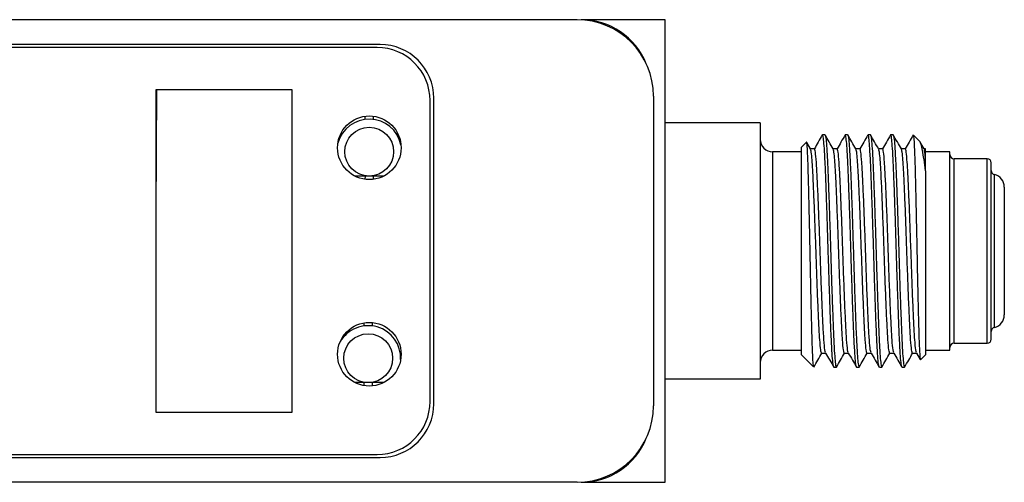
# Model space of a CAD drawing. Header units: inches. Extents: x 5.8 to 27.8, y 4.6 to 17.8.
# Tile 11 of 19: x 12.7 to 15.1, y 16.7 to 17.8. Entities that reach past the tile are written whole.
import ezdxf

# ---------------------------------------------------------------- set-up
doc = ezdxf.new("R2010")
doc.units = ezdxf.units.IN
doc.header["$LTSCALE"] = 2
doc.header["$MEASUREMENT"] = 0

msp = doc.modelspace()

# ---------------------------------------------------------------- linework, layer by layer
at = {"color": 7, "linetype": 'Continuous', "lineweight": 25}
for p, q in [((14.0669, 17.7996), (11.4239, 17.7996)), ((14.2804, 17.7996), (14.0767, 17.7996)), ((14.2804, 16.6796), (14.2804, 17.7996)), ((13.5899, 17.7396), (11.4533, 17.7396)), ((13.5829, 17.7321), (11.4568, 17.7321)), ((13.3769, 17.6296), (13.0469, 17.6296)), ((13.0469, 17.6296), (13.0469, 16.8496)), ((13.0484, 17.6296), (13.0469, 17.3336)), ((13.3769, 16.8496), (13.3769, 17.6296)), ((13.7109, 16.8751), (13.7109, 17.6041)), ((13.7199, 16.8696), (13.7199, 17.6096)), ((14.2519, 17.6146), (14.2519, 16.8646)), ((13.5542, 17.5582), (13.5542, 17.566)), ((13.5738, 17.5581), (13.5739, 17.566)), ((14.5104, 17.5496), (14.2804, 17.5496)), ((14.5104, 17.5496), (14.5104, 16.9296)), ((14.6222, 17.5029), (14.6104, 17.4911)), ((14.6321, 17.4867), (14.623, 17.5026)), ((14.667, 17.5211), (14.6613, 17.5211)), ((14.722, 17.5211), (14.7163, 17.5211)), ((14.777, 17.5211), (14.7713, 17.5211)), ((14.832, 17.5211), (14.8263, 17.5211)), ((14.8962, 17.5053), (14.8814, 17.5201)), ((14.9071, 17.4867), (14.8975, 17.5034)), ((14.6104, 17.4796), (14.5404, 17.4796)), ((14.6104, 16.9881), (14.6104, 17.4911)), ((14.6416, 17.4871), (14.6319, 17.4871)), ((14.6966, 17.4871), (14.6869, 17.4871)), ((14.7516, 17.4871), (14.7419, 17.4871)), ((14.8066, 17.4871), (14.7969, 17.4871)), ((14.8616, 17.4871), (14.8519, 17.4871)), ((14.9104, 17.4871), (14.9069, 17.4871)), ((14.9104, 17.4649), (14.9104, 17.4871)), ((14.9698, 17.4796), (14.9104, 17.4796)), ((14.9698, 16.9996), (14.9698, 17.4796)), ((15.0598, 17.4631), (14.9798, 17.4631)), ((15.0698, 17.0261), (15.0698, 17.4531)), ((14.9104, 17.4338), (14.9104, 16.9881)), ((13.5633, 17.421), (13.5286, 17.4212)), ((13.5535, 17.4211), (13.5534, 17.4134)), ((13.5984, 17.4208), (13.5633, 17.421)), ((13.5731, 17.421), (13.5731, 17.4132)), ((15.1013, 17.3941), (15.1013, 17.0851)), ((13.5516, 17.0583), (13.5517, 17.0657)), ((13.5713, 17.0582), (13.5713, 17.0663)), ((14.5404, 16.9996), (14.6104, 16.9996)), ((14.9104, 16.9996), (14.9698, 16.9996)), ((14.9798, 17.0161), (15.0598, 17.0161)), ((14.6104, 16.9881), (14.6394, 16.9592)), ((14.6591, 16.9921), (14.6689, 16.9921)), ((14.7141, 16.9921), (14.7239, 16.9921)), ((14.7691, 16.9921), (14.7789, 16.9921)), ((14.8241, 16.9921), (14.8339, 16.9921)), ((14.8791, 16.9921), (14.8889, 16.9921)), ((14.8886, 16.9926), (14.8978, 16.9767)), ((14.8986, 16.9764), (14.9104, 16.9881)), ((14.6888, 16.9581), (14.6945, 16.9581)), ((14.7438, 16.9581), (14.7495, 16.9581)), ((14.7988, 16.9581), (14.8045, 16.9581)), ((14.8538, 16.9581), (14.8595, 16.9581)), ((14.5104, 16.9296), (14.2804, 16.9296)), ((13.5608, 16.9211), (13.5285, 16.9212)), ((13.5509, 16.9211), (13.5509, 16.9137)), ((13.5985, 16.9209), (13.5608, 16.9211)), ((13.5706, 16.921), (13.5706, 16.9129)), ((13.0469, 16.8496), (13.3769, 16.8496)), ((11.4533, 16.7396), (13.5899, 16.7396)), ((11.4568, 16.7471), (13.5829, 16.7471)), ((14.0669, 16.6796), (11.4239, 16.6796)), ((12.7218, 16.6796), (12.7218, 16.6796)), ((12.7269, 16.6796), (12.7269, 16.6796)), ((12.7594, 16.6796), (12.7594, 16.6796)), ((12.8159, 16.6796), (12.8159, 16.6796)), ((12.8402, 16.6796), (12.8402, 16.6796)), ((12.8607, 16.6796), (12.8607, 16.6796)), ((12.8992, 16.6796), (12.8992, 16.6796)), ((12.9137, 16.6796), (12.9137, 16.6796)), ((13.0195, 16.6796), (13.0195, 16.6796)), ((13.0446, 16.6796), (13.0446, 16.6796)), ((13.0765, 16.6796), (13.0765, 16.6796)), ((13.0976, 16.6796), (13.0976, 16.6796)), ((13.1456, 16.6796), (13.1456, 16.6796)), ((13.1567, 16.6796), (13.1567, 16.6796)), ((13.1765, 16.6796), (13.1765, 16.6796)), ((13.1989, 16.6796), (13.1989, 16.6796)), ((13.2066, 16.6796), (13.2066, 16.6796)), ((13.2147, 16.6796), (13.2147, 16.6796)), ((13.2335, 16.6796), (13.2335, 16.6796)), ((13.2345, 16.6796), (13.2345, 16.6796)), ((13.2539, 16.6796), (13.2539, 16.6796)), ((13.2875, 16.6796), (13.2875, 16.6796)), ((13.3052, 16.6796), (13.3052, 16.6796)), ((13.3112, 16.6796), (13.3112, 16.6796)), ((13.324, 16.6796), (13.324, 16.6796)), ((13.3497, 16.6796), (13.3497, 16.6796)), ((13.3582, 16.6796), (13.3582, 16.6796)), ((13.3642, 16.6796), (13.3642, 16.6796)), ((13.377, 16.6796), (13.377, 16.6796)), ((13.3782, 16.6796), (13.3782, 16.6796)), ((13.4027, 16.6796), (13.4027, 16.6796)), ((13.4244, 16.6796), (13.4244, 16.6796)), ((13.4313, 16.6796), (13.4313, 16.6796)), ((13.4774, 16.6796), (13.4774, 16.6796)), ((14.0767, 16.6796), (14.2804, 16.6796))]:
    msp.add_line(p, q, dxfattribs=at)
at = {"color": 8, "linetype": 'Continuous', "lineweight": 25}
for p, q in [((14.0767, 17.7994), (14.0767, 17.7996)), ((14.5404, 17.4796), (14.5404, 16.9996)), ((14.9798, 17.0161), (14.9798, 17.4631)), ((15.0598, 17.0161), (15.0598, 17.4631)), ((15.0774, 17.0546), (15.0774, 17.4247)), ((14.0767, 16.6796), (14.0767, 16.6799))]:
    msp.add_line(p, q, dxfattribs=at)
at = {"color": 7, "linetype": 'Continuous', "lineweight": 25}
for centre, radius in [((13.5639, 17.4896), 0.077), ((13.5636, 17.4801), 0.0591), ((13.5639, 16.9896), 0.077), ((13.5611, 16.9801), 0.0591)]:
    msp.add_circle(centre, radius, dxfattribs=at)
for centre, radius, start, end in [((14.0669, 17.6146), 0.185, 0, 90), ((14.0767, 17.6296), 0.17, 21.923, 90), ((13.5899, 17.6096), 0.13, 0, 90), ((13.5829, 17.6041), 0.128, 0, 90), ((13.5636, 17.4801), 0.0787, 12.4105, 164.5731), ((14.5404, 17.5096), 0.03, 180, 270), ((14.9798, 17.4731), 0.01, 180, 270), ((15.0598, 17.4531), 0.01, 0, 90), ((15.0798, 17.4344), 0.01, 180, 256.0566), ((15.0698, 17.3941), 0.0315, 0, 76.0566), ((15.0698, 17.0851), 0.0315, 283.9434, 0), ((13.5611, 16.9801), 0.0787, 357.3908, 150.0371), ((15.0798, 17.0449), 0.01, 103.9434, 180), ((15.0598, 17.0261), 0.01, 270, 0), ((14.5404, 16.9696), 0.03, 90, 180), ((14.9798, 17.0061), 0.01, 90, 180), ((13.5829, 16.8751), 0.128, 270, 0), ((13.5899, 16.8696), 0.13, 270, 0), ((14.0669, 16.8646), 0.185, 270, 0), ((14.0767, 16.8496), 0.17, 270, 338.077)]:
    msp.add_arc(centre, radius, start, end, dxfattribs=at)
for points, knots in [([(14.6398, 16.9596), (14.6397, 16.9595), (14.6393, 16.959), (14.6386, 16.9665), (14.6376, 16.982), (14.6366, 17.0052), (14.6357, 17.035), (14.6348, 17.0701), (14.6338, 17.1104), (14.6329, 17.1536), (14.6319, 17.1994), (14.631, 17.2456), (14.6301, 17.2918), (14.6291, 17.3358), (14.6281, 17.377), (14.6272, 17.4136), (14.6263, 17.4454), (14.6254, 17.4707), (14.6244, 17.4895), (14.6234, 17.5002), (14.6228, 17.5045), (14.6224, 17.5029), (14.6224, 17.5027)], [0, 0, 0, 0, 0.020494, 0.076794, 0.1315, 0.187825, 0.242013, 0.297783, 0.351656, 0.407125, 0.460466, 0.515353, 0.568643, 0.623529, 0.676022, 0.730038, 0.782533, 0.836589, 0.888446, 0.941819, 0.993466, 1, 1, 1, 1]), ([(14.6607, 17.5205), (14.6574, 17.5148), (14.651, 17.5037), (14.6446, 17.4926), (14.6414, 17.4871)], [0, 0, 0, 0, 0.510653, 1, 1, 1, 1]), ([(14.6883, 16.9596), (14.6879, 16.9604), (14.687, 16.9624), (14.6853, 16.9781), (14.6836, 17.0041), (14.6819, 17.0394), (14.6802, 17.0821), (14.6785, 17.1312), (14.6767, 17.1846), (14.675, 17.2396), (14.6734, 17.2947), (14.6716, 17.3481), (14.6698, 17.3972), (14.6682, 17.44), (14.6665, 17.4751), (14.6647, 17.5015), (14.6629, 17.5174), (14.6616, 17.5222), (14.6609, 17.5206), (14.6607, 17.5201)], [0, 0, 0, 0, 0.044831, 0.107596, 0.170361, 0.231918, 0.293474, 0.356239, 0.419004, 0.480561, 0.542117, 0.604882, 0.667647, 0.729204, 0.79076, 0.853525, 0.91629, 0.977846, 1, 1, 1, 1]), ([(14.667, 17.5211), (14.6676, 17.5201), (14.6687, 17.518), (14.6705, 17.5013), (14.6722, 17.4751), (14.6739, 17.4399), (14.6756, 17.3972), (14.6773, 17.3481), (14.6791, 17.2947), (14.6808, 17.2396), (14.6824, 17.1846), (14.6842, 17.1312), (14.686, 17.0821), (14.6876, 17.0393), (14.6893, 17.0042), (14.6911, 16.9778), (14.6929, 16.962), (14.6941, 16.9571), (14.6948, 16.9586), (14.695, 16.9589)], [0, 0, 0, 0, 0.060872, 0.12294, 0.185007, 0.245879, 0.306751, 0.368819, 0.430886, 0.491758, 0.55263, 0.614698, 0.676765, 0.737637, 0.798509, 0.860577, 0.922644, 0.983516, 1, 1, 1, 1]), ([(14.6871, 17.4867), (14.6839, 17.4924), (14.6773, 17.5037), (14.6707, 17.5151), (14.6675, 17.5208)], [0, 0, 0, 0, 0.499962, 1, 1, 1, 1]), ([(14.7157, 17.5205), (14.7124, 17.5148), (14.706, 17.5037), (14.6996, 17.4926), (14.6964, 17.4871)], [0, 0, 0, 0, 0.510653, 1, 1, 1, 1]), ([(14.7433, 16.9596), (14.7429, 16.9604), (14.742, 16.9624), (14.7403, 16.9781), (14.7386, 17.0041), (14.7369, 17.0394), (14.7352, 17.0821), (14.7335, 17.1312), (14.7317, 17.1846), (14.73, 17.2396), (14.7284, 17.2947), (14.7266, 17.3481), (14.7248, 17.3972), (14.7232, 17.44), (14.7215, 17.4751), (14.7197, 17.5015), (14.7179, 17.5174), (14.7166, 17.5222), (14.7159, 17.5206), (14.7157, 17.5201)], [0, 0, 0, 0, 0.044831, 0.107596, 0.170361, 0.231918, 0.293474, 0.356239, 0.419004, 0.480561, 0.542117, 0.604882, 0.667647, 0.729204, 0.79076, 0.853525, 0.91629, 0.977846, 1, 1, 1, 1]), ([(14.722, 17.5211), (14.7226, 17.5201), (14.7237, 17.518), (14.7255, 17.5013), (14.7272, 17.4751), (14.7289, 17.4399), (14.7306, 17.3972), (14.7323, 17.3481), (14.7341, 17.2947), (14.7358, 17.2396), (14.7374, 17.1846), (14.7392, 17.1312), (14.741, 17.0821), (14.7426, 17.0393), (14.7443, 17.0042), (14.7461, 16.9778), (14.7479, 16.962), (14.7491, 16.9571), (14.7498, 16.9586), (14.75, 16.9589)], [0, 0, 0, 0, 0.060872, 0.12294, 0.185007, 0.245879, 0.306751, 0.368819, 0.430886, 0.491758, 0.55263, 0.614698, 0.676765, 0.737637, 0.798509, 0.860577, 0.922644, 0.983516, 1, 1, 1, 1]), ([(14.7421, 17.4867), (14.7389, 17.4924), (14.7323, 17.5037), (14.7257, 17.5151), (14.7225, 17.5208)], [0, 0, 0, 0, 0.499962, 1, 1, 1, 1]), ([(14.7707, 17.5205), (14.7674, 17.5148), (14.761, 17.5037), (14.7546, 17.4926), (14.7514, 17.4871)], [0, 0, 0, 0, 0.510653, 1, 1, 1, 1]), ([(14.7983, 16.9596), (14.7979, 16.9604), (14.797, 16.9624), (14.7953, 16.9781), (14.7936, 17.0041), (14.7919, 17.0394), (14.7902, 17.0821), (14.7885, 17.1312), (14.7867, 17.1846), (14.785, 17.2396), (14.7834, 17.2947), (14.7816, 17.3481), (14.7798, 17.3972), (14.7782, 17.44), (14.7765, 17.4751), (14.7747, 17.5015), (14.7729, 17.5174), (14.7716, 17.5222), (14.7709, 17.5206), (14.7707, 17.5201)], [0, 0, 0, 0, 0.044831, 0.107596, 0.170361, 0.231918, 0.293474, 0.356239, 0.419004, 0.480561, 0.542117, 0.604882, 0.667647, 0.729204, 0.79076, 0.853525, 0.91629, 0.977846, 1, 1, 1, 1]), ([(14.777, 17.5211), (14.7776, 17.5201), (14.7787, 17.518), (14.7805, 17.5013), (14.7822, 17.4751), (14.7839, 17.4399), (14.7856, 17.3972), (14.7873, 17.3481), (14.7891, 17.2947), (14.7908, 17.2396), (14.7924, 17.1846), (14.7942, 17.1312), (14.796, 17.0821), (14.7976, 17.0393), (14.7993, 17.0042), (14.8011, 16.9778), (14.8029, 16.962), (14.8041, 16.9571), (14.8048, 16.9586), (14.805, 16.9589)], [0, 0, 0, 0, 0.060872, 0.12294, 0.185007, 0.245879, 0.306751, 0.368819, 0.430886, 0.491758, 0.55263, 0.614698, 0.676765, 0.737637, 0.798509, 0.860577, 0.922644, 0.983516, 1, 1, 1, 1]), ([(14.7971, 17.4867), (14.7939, 17.4924), (14.7873, 17.5037), (14.7807, 17.5151), (14.7775, 17.5208)], [0, 0, 0, 0, 0.499962, 1, 1, 1, 1]), ([(14.8257, 17.5205), (14.8224, 17.5148), (14.816, 17.5037), (14.8096, 17.4926), (14.8064, 17.4871)], [0, 0, 0, 0, 0.510653, 1, 1, 1, 1]), ([(14.8533, 16.9596), (14.8529, 16.9604), (14.852, 16.9624), (14.8503, 16.9781), (14.8486, 17.0041), (14.8469, 17.0394), (14.8452, 17.0821), (14.8435, 17.1312), (14.8417, 17.1846), (14.84, 17.2396), (14.8384, 17.2947), (14.8366, 17.3481), (14.8348, 17.3972), (14.8332, 17.44), (14.8315, 17.4751), (14.8297, 17.5015), (14.8279, 17.5174), (14.8266, 17.5222), (14.8259, 17.5206), (14.8257, 17.5201)], [0, 0, 0, 0, 0.044831, 0.107596, 0.170361, 0.231918, 0.293474, 0.356239, 0.419004, 0.480561, 0.542117, 0.604882, 0.667647, 0.729204, 0.79076, 0.853525, 0.91629, 0.977846, 1, 1, 1, 1]), ([(14.832, 17.5211), (14.8326, 17.5201), (14.8337, 17.518), (14.8355, 17.5013), (14.8372, 17.4751), (14.8389, 17.4399), (14.8406, 17.3972), (14.8423, 17.3481), (14.8441, 17.2947), (14.8458, 17.2396), (14.8474, 17.1846), (14.8492, 17.1312), (14.851, 17.0821), (14.8526, 17.0393), (14.8543, 17.0042), (14.8561, 16.9778), (14.8579, 16.962), (14.8591, 16.9571), (14.8598, 16.9586), (14.86, 16.9589)], [0, 0, 0, 0, 0.060872, 0.12294, 0.185007, 0.245879, 0.306751, 0.368819, 0.430886, 0.491758, 0.55263, 0.614698, 0.676765, 0.737637, 0.798509, 0.860577, 0.922644, 0.983516, 1, 1, 1, 1]), ([(14.8521, 17.4867), (14.8489, 17.4924), (14.8423, 17.5037), (14.8357, 17.5151), (14.8325, 17.5208)], [0, 0, 0, 0, 0.499962, 1, 1, 1, 1]), ([(14.8807, 17.5205), (14.8774, 17.5148), (14.871, 17.5037), (14.8646, 17.4926), (14.8614, 17.4871)], [0, 0, 0, 0, 0.510653, 1, 1, 1, 1]), ([(14.881, 17.5197), (14.8811, 17.5198), (14.8815, 17.5203), (14.8822, 17.5128), (14.8832, 17.4973), (14.8842, 17.4741), (14.8851, 17.4443), (14.886, 17.4091), (14.887, 17.3689), (14.8879, 17.3257), (14.8889, 17.2799), (14.8898, 17.2337), (14.8907, 17.1875), (14.8917, 17.1435), (14.8926, 17.1023), (14.8936, 17.0657), (14.8945, 17.0339), (14.8954, 17.0086), (14.8964, 16.9897), (14.8974, 16.9791), (14.898, 16.9748), (14.8984, 16.9764), (14.8984, 16.9766)], [0, 0, 0, 0, 0.020494, 0.076794, 0.1315, 0.187825, 0.242013, 0.297783, 0.351656, 0.407125, 0.460466, 0.515353, 0.568643, 0.623529, 0.676022, 0.730038, 0.782533, 0.836589, 0.888446, 0.941819, 0.993466, 1, 1, 1, 1]), ([(14.9104, 17.4338), (14.9092, 17.4432), (14.9069, 17.4624), (14.9033, 17.4837), (14.8997, 17.4981), (14.8974, 17.505), (14.8962, 17.5051), (14.8961, 17.5051)], [0, 0, 0, 0, 0.239716, 0.486384, 0.726101, 0.972769, 1, 1, 1, 1]), ([(14.6591, 16.9921), (14.6584, 16.9938), (14.6569, 16.997), (14.6545, 17.023), (14.6523, 17.0626), (14.65, 17.1145), (14.6476, 17.1749), (14.6454, 17.2396), (14.6432, 17.3044), (14.6408, 17.3648), (14.6388, 17.4112), (14.637, 17.4441), (14.6353, 17.4673), (14.6336, 17.4827), (14.6326, 17.4847), (14.6322, 17.4856)], [0, 0, 0, 0, 0.0844258, 0.1703209, 0.2547468, 0.3391726, 0.4250677, 0.5094935, 0.5939194, 0.6798144, 0.7642403, 0.821811, 0.8805036, 0.9505694, 1, 1, 1, 1]), ([(14.6686, 16.994), (14.6681, 16.9954), (14.6667, 16.9986), (14.6645, 17.0232), (14.6623, 17.0626), (14.66, 17.1145), (14.6576, 17.1748), (14.6554, 17.2396), (14.6532, 17.3044), (14.6508, 17.3648), (14.6485, 17.4167), (14.6463, 17.4563), (14.6439, 17.4822), (14.6424, 17.4855), (14.6416, 17.4871)], [0, 0, 0, 0, 0.065165, 0.151085, 0.235536, 0.319986, 0.405907, 0.490357, 0.574808, 0.660728, 0.745179, 0.829629, 0.915549, 1, 1, 1, 1]), ([(14.7141, 16.9921), (14.7134, 16.9938), (14.7119, 16.997), (14.7095, 17.023), (14.7073, 17.0626), (14.705, 17.1145), (14.7026, 17.1749), (14.7004, 17.2396), (14.6982, 17.3044), (14.6958, 17.3648), (14.6938, 17.4112), (14.692, 17.4441), (14.6903, 17.4673), (14.6886, 17.4827), (14.6876, 17.4847), (14.6872, 17.4856)], [0, 0, 0, 0, 0.0844258, 0.1703209, 0.2547468, 0.3391726, 0.4250677, 0.5094935, 0.5939194, 0.6798144, 0.7642403, 0.821811, 0.8805036, 0.9505694, 1, 1, 1, 1]), ([(14.7236, 16.994), (14.7231, 16.9954), (14.7217, 16.9986), (14.7195, 17.0232), (14.7173, 17.0626), (14.715, 17.1145), (14.7126, 17.1748), (14.7104, 17.2396), (14.7082, 17.3044), (14.7058, 17.3648), (14.7035, 17.4167), (14.7013, 17.4563), (14.6989, 17.4822), (14.6974, 17.4855), (14.6966, 17.4871)], [0, 0, 0, 0, 0.065165, 0.151085, 0.235536, 0.319986, 0.405907, 0.490357, 0.574808, 0.660728, 0.745179, 0.829629, 0.915549, 1, 1, 1, 1]), ([(14.7691, 16.9921), (14.7684, 16.9938), (14.7669, 16.997), (14.7645, 17.023), (14.7623, 17.0626), (14.76, 17.1145), (14.7576, 17.1749), (14.7554, 17.2396), (14.7532, 17.3044), (14.7508, 17.3648), (14.7488, 17.4112), (14.747, 17.4441), (14.7453, 17.4673), (14.7436, 17.4827), (14.7426, 17.4847), (14.7422, 17.4856)], [0, 0, 0, 0, 0.084426, 0.170321, 0.254747, 0.339173, 0.425068, 0.509494, 0.593919, 0.679814, 0.76424, 0.821811, 0.880504, 0.950569, 1, 1, 1, 1]), ([(14.7786, 16.994), (14.7781, 16.9954), (14.7767, 16.9986), (14.7745, 17.0232), (14.7723, 17.0626), (14.77, 17.1145), (14.7676, 17.1748), (14.7654, 17.2396), (14.7632, 17.3044), (14.7608, 17.3648), (14.7585, 17.4167), (14.7563, 17.4563), (14.7539, 17.4822), (14.7524, 17.4855), (14.7516, 17.4871)], [0, 0, 0, 0, 0.065165, 0.151085, 0.235536, 0.319986, 0.405907, 0.490357, 0.574808, 0.660728, 0.745179, 0.829629, 0.915549, 1, 1, 1, 1]), ([(14.8241, 16.9921), (14.8234, 16.9938), (14.8219, 16.997), (14.8195, 17.023), (14.8173, 17.0626), (14.815, 17.1145), (14.8126, 17.1749), (14.8104, 17.2396), (14.8082, 17.3044), (14.8058, 17.3648), (14.8038, 17.4112), (14.802, 17.4441), (14.8003, 17.4673), (14.7986, 17.4827), (14.7976, 17.4847), (14.7972, 17.4856)], [0, 0, 0, 0, 0.084426, 0.170321, 0.254747, 0.339173, 0.425068, 0.509494, 0.593919, 0.679814, 0.76424, 0.821811, 0.880504, 0.950569, 1, 1, 1, 1]), ([(14.8336, 16.994), (14.8331, 16.9954), (14.8317, 16.9986), (14.8295, 17.0232), (14.8273, 17.0626), (14.825, 17.1145), (14.8226, 17.1748), (14.8204, 17.2396), (14.8182, 17.3044), (14.8158, 17.3648), (14.8135, 17.4167), (14.8113, 17.4563), (14.8089, 17.4822), (14.8074, 17.4855), (14.8066, 17.4871)], [0, 0, 0, 0, 0.0651649, 0.1510851, 0.2355357, 0.3199863, 0.4059065, 0.4903571, 0.5748077, 0.660728, 0.7451786, 0.8296292, 0.9155494, 1, 1, 1, 1]), ([(14.8791, 16.9921), (14.8784, 16.9938), (14.8769, 16.997), (14.8745, 17.023), (14.8723, 17.0626), (14.87, 17.1145), (14.8676, 17.1749), (14.8654, 17.2396), (14.8632, 17.3044), (14.8608, 17.3648), (14.8588, 17.4112), (14.857, 17.4441), (14.8553, 17.4673), (14.8536, 17.4827), (14.8526, 17.4847), (14.8522, 17.4856)], [0, 0, 0, 0, 0.0844258, 0.1703209, 0.2547468, 0.3391726, 0.4250677, 0.5094935, 0.5939194, 0.6798144, 0.7642403, 0.821811, 0.8805036, 0.9505694, 1, 1, 1, 1]), ([(14.8886, 16.994), (14.8881, 16.9954), (14.8867, 16.9986), (14.8845, 17.0232), (14.8823, 17.0626), (14.88, 17.1145), (14.8776, 17.1748), (14.8754, 17.2396), (14.8732, 17.3044), (14.8708, 17.3648), (14.8685, 17.4167), (14.8663, 17.4563), (14.8639, 17.4822), (14.8624, 17.4855), (14.8616, 17.4871)], [0, 0, 0, 0, 0.0651649, 0.1510851, 0.2355357, 0.3199863, 0.4059065, 0.4903571, 0.5748077, 0.660728, 0.7451786, 0.8296292, 0.9155494, 1, 1, 1, 1]), ([(14.9104, 17.4649), (14.9097, 17.4715), (14.9086, 17.4829), (14.9076, 17.4848), (14.9072, 17.4856)], [0, 0, 0, 0, 0.586342, 1, 1, 1, 1]), ([(14.9104, 17.4338), (14.9104, 17.4402), (14.9104, 17.4461), (14.9104, 17.4564), (14.9104, 17.461), (14.9104, 17.4649)], [0, 0, 0, 0, 0.5, 0.5, 1, 1, 1, 1]), ([(14.64, 16.9585), (14.6432, 16.9642), (14.6497, 16.9754), (14.6562, 16.9866), (14.6594, 16.9921)], [0, 0, 0, 0, 0.506622, 1, 1, 1, 1]), ([(14.6686, 16.9926), (14.6719, 16.9869), (14.6785, 16.9756), (14.6851, 16.9642), (14.6883, 16.9585)], [0, 0, 0, 0, 0.499962, 1, 1, 1, 1]), ([(14.695, 16.9585), (14.6982, 16.9642), (14.7047, 16.9754), (14.7112, 16.9866), (14.7144, 16.9921)], [0, 0, 0, 0, 0.506622, 1, 1, 1, 1]), ([(14.7236, 16.9926), (14.7269, 16.9869), (14.7335, 16.9756), (14.7401, 16.9642), (14.7433, 16.9585)], [0, 0, 0, 0, 0.499962, 1, 1, 1, 1]), ([(14.75, 16.9585), (14.7532, 16.9642), (14.7597, 16.9754), (14.7662, 16.9866), (14.7694, 16.9921)], [0, 0, 0, 0, 0.506622, 1, 1, 1, 1]), ([(14.7786, 16.9926), (14.7819, 16.9869), (14.7885, 16.9756), (14.7951, 16.9642), (14.7983, 16.9585)], [0, 0, 0, 0, 0.499962, 1, 1, 1, 1]), ([(14.805, 16.9585), (14.8082, 16.9642), (14.8147, 16.9754), (14.8212, 16.9866), (14.8244, 16.9921)], [0, 0, 0, 0, 0.506622, 1, 1, 1, 1]), ([(14.8336, 16.9926), (14.8369, 16.9869), (14.8435, 16.9756), (14.8501, 16.9642), (14.8533, 16.9585)], [0, 0, 0, 0, 0.499962, 1, 1, 1, 1]), ([(14.86, 16.9585), (14.8632, 16.9642), (14.8697, 16.9754), (14.8762, 16.9866), (14.8794, 16.9921)], [0, 0, 0, 0, 0.506622, 1, 1, 1, 1])]:
    msp.add_open_spline(points, degree=3, knots=knots, dxfattribs=at)

doc.saveas('drawing.dxf')
